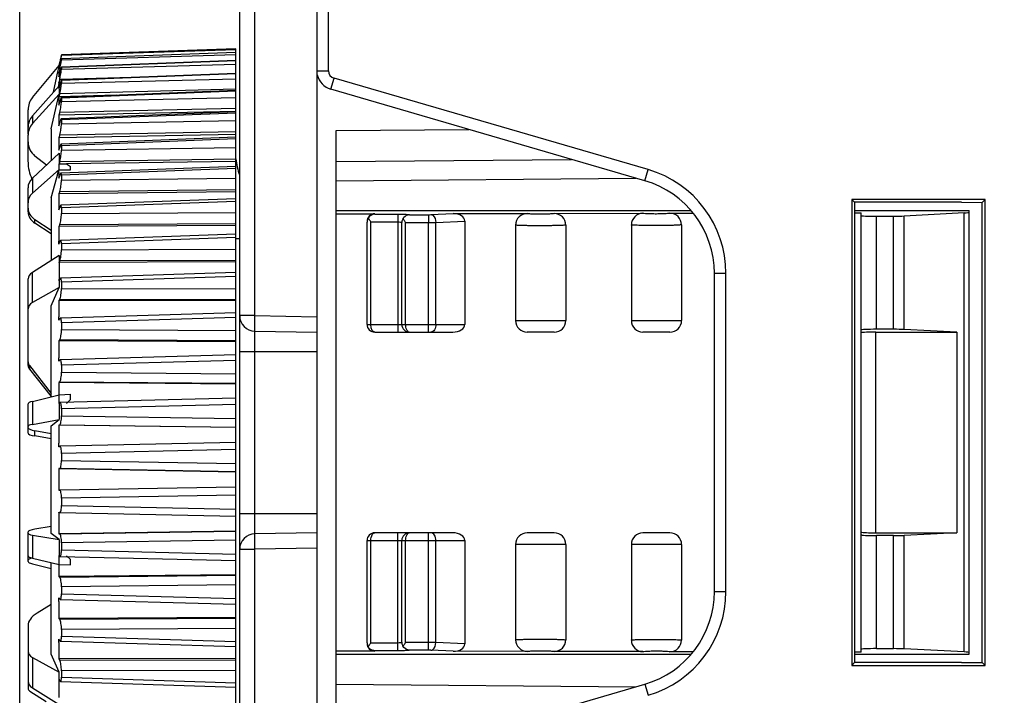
# Model space of a CAD drawing. Header units: millimetres. Extents: x 88 to 1193, y 471 to 1243.
# Tile 42 of 47: x 340 to 366, y 1115 to 1133. Entities that reach past the tile are written whole.
import ezdxf

# ---------------------------------------------------------------- set-up
doc = ezdxf.new("R2010")
doc.units = ezdxf.units.MM
doc.header["$LTSCALE"] = 20
doc.header["$PDMODE"] = 3
doc.header["$PDSIZE"] = 0.3
doc.layers.get('0').update_dxf_attribs({"linetype": 'CONTINUOUS'})
doc.layers.get('Defpoints').update_dxf_attribs({"linetype": 'CONTINUOUS'})
for name, color, linetype in [('02___PRT_ALL_AXES', 7, 'CONTINUOUS'), ('07_ALL_FEATURES', 7, 'CONTINUOUS'), ('7_ALL_FEATURES', 7, 'CONTINUOUS'), ('DIM', 6, 'CONTINUOUS')]:
    doc.layers.add(name, color=color, linetype=linetype)
doc.styles.get("Standard").update_dxf_attribs({"font": 'arial.ttf'})
doc.dimstyles.get("Standard").update_dxf_attribs({"dimtxt": 6, "dimasz": 4, "dimexe": 1, "dimexo": 1, "dimgap": 0.09, "dimtad": 1, "dimdec": 1, "dimzin": 0, "dimdsep": 46, "dimtxsty": 'Standard', "dimblk": '_FILLED', "dimcen": 0.09, "dimclrd": 256, "dimclre": 256, "dimadec": 0, "dimazin": 0, "dimtp": 0.1, "dimtm": 0.1, "dimtfac": 1, "dimtdec": 1, "dimtmove": 0, "dimatfit": 3, "dimldrblk": '_FILLED', "dimfxl": 1, "dimtolj": 1, "dimtzin": 0, "dimlwe": -1, "dimarcsym": 0})

# ---------------------------------------------------------------- blocks, each defined once
blk = doc.blocks.new('_FILLED')
at = {"color": 0, "linetype": 'ByBlock'}
blk.add_solid([(0, 0), (-1, 0.1667), (-1, -0.1667)], dxfattribs=at)
blk = doc.blocks.new('*D7')
at = {"layer": 'Defpoints', "color": 0, "transparency": 16777216}
for p in [(340.207, 1179.247), (507.207, 1158.018), (340.207, 1101.278)]:
    blk.add_point(p, dxfattribs=at)
at = {"layer": 'DIM', "color": 7, "transparency": 16777216}
for p, q in [((340.207, 1102.278), (340.207, 1180.247)), ((507.207, 1159.018), (507.207, 1180.247))]:
    blk.add_line(p, q, dxfattribs=at)
at = {"layer": 'DIM', "color": 7, "lineweight": -2, "transparency": 16777216}
blk.add_line((503.207, 1179.247), (344.207, 1179.247), dxfattribs=at)
at = {"layer": 'DIM', "color": 7, "lineweight": -2, "transparency": 16777216, "xscale": 4, "yscale": 4, "zscale": 4, "rotation": 180}
blk.add_blockref('_FILLED', (340.207, 1179.247), dxfattribs=at)
at = {"layer": 'DIM', "color": 7, "lineweight": -2, "transparency": 16777216, "xscale": 4, "yscale": 4, "zscale": 4}
blk.add_blockref('_FILLED', (507.207, 1179.247), dxfattribs=at)
at = {"layer": 'DIM', "color": 0, "transparency": 16777216, "insert": (423.707, 1183.747), "char_height": 6, "attachment_point": 5}
blk.add_mtext('\\A1;D', dxfattribs=at)

msp = doc.modelspace()

# ---------------------------------------------------------------- linework, layer by layer
at = {"layer": '02___PRT_ALL_AXES', "color": 0, "linetype": 'Continuous'}
for p, q in [((357.357, 1127.5), (357.357, 1125.018)), ((353.057, 1119.218), (353.057, 1116.744)), ((354.357, 1119.218), (354.357, 1116.742))]:
    msp.add_line(p, q, dxfattribs=at)
at = {"layer": '07_ALL_FEATURES', "color": 0, "linetype": 'Continuous'}
for p, q in [((348.207, 1131.494), (348.207, 1154.498)), ((345.807, 1132.064), (341.289, 1131.903)), ((345.807, 1132.064), (341.289, 1131.903)), ((341.289, 1131.895), (345.807, 1132.048)), ((345.807, 1109.573), (345.807, 1132.064)), ((345.807, 1131.97), (341.288, 1131.802)), ((341.289, 1131.8), (341.288, 1131.802)), ((345.807, 1131.969), (341.289, 1131.8)), ((341.289, 1131.773), (345.807, 1131.914)), ((341.289, 1131.903), (341.289, 1131.895)), ((341.289, 1131.8), (341.289, 1131.773)), ((340.539, 1130.803), (341.229, 1131.625)), ((341.194, 1131.463), (341.209, 1131.534)), ((341.209, 1131.534), (341.229, 1131.625)), ((341.225, 1131.53), (341.244, 1131.62)), ((341.23, 1131.607), (341.225, 1131.585)), ((341.236, 1131.585), (341.225, 1131.585)), ((341.228, 1131.623), (341.231, 1131.64)), ((341.244, 1131.674), (341.23, 1131.607)), ((341.231, 1131.64), (341.235, 1131.66)), ((341.244, 1131.534), (341.234, 1131.49)), ((341.235, 1131.66), (341.24, 1131.68)), ((341.24, 1131.68), (341.244, 1131.7)), ((341.251, 1131.733), (341.244, 1131.7)), ((341.244, 1131.674), (341.256, 1131.675)), ((341.244, 1131.534), (341.271, 1131.535)), ((345.807, 1131.757), (341.287, 1131.583)), ((345.807, 1131.751), (341.289, 1131.577)), ((341.289, 1131.53), (345.807, 1131.66)), ((341.289, 1131.577), (341.289, 1131.53)), ((341.083, 1130.942), (341.169, 1131.345)), ((341.169, 1131.345), (341.188, 1131.434)), ((341.188, 1131.434), (341.194, 1131.463)), ((341.224, 1131.427), (341.225, 1131.445)), ((341.234, 1131.49), (341.225, 1131.445)), ((341.25, 1131.446), (341.225, 1131.445)), ((341.225, 1131.333), (341.244, 1131.422)), ((341.244, 1131.276), (341.225, 1131.19)), ((341.244, 1131.276), (341.285, 1131.277)), ((341.285, 1131.277), (344.008, 1131.355)), ((345.807, 1131.426), (341.286, 1131.248)), ((345.807, 1131.414), (341.289, 1131.236)), ((341.289, 1131.171), (345.807, 1131.286)), ((347.907, 1131.494), (348.207, 1131.494)), ((348.267, 1131.014), (348.351, 1131.302)), ((356.49, 1128.931), (348.351, 1131.302)), ((340.539, 1130.326), (341.226, 1131.105)), ((341.224, 1131.173), (341.225, 1131.19)), ((341.224, 1131.124), (341.224, 1131.14)), ((341.224, 1131.102), (341.224, 1131.124)), ((341.265, 1131.191), (341.225, 1131.19)), ((341.226, 1131.027), (341.226, 1131.105)), ((341.226, 1131.105), (341.244, 1131.105)), ((341.226, 1131.027), (341.243, 1131.101)), ((341.243, 1131.101), (341.244, 1131.107)), ((341.244, 1130.903), (345.807, 1131.02)), ((341.289, 1131.236), (341.289, 1131.171)), ((356.406, 1128.643), (348.267, 1131.014)), ((340.539, 1130.122), (341.228, 1130.887)), ((341.193, 1130.736), (341.228, 1130.887)), ((341.244, 1130.903), (341.225, 1130.821)), ((342.712, 1130.858), (341.225, 1130.821)), ((345.807, 1130.98), (341.284, 1130.801)), ((345.807, 1130.961), (341.289, 1130.781)), ((341.289, 1130.698), (345.807, 1130.798)), ((341.289, 1130.781), (341.289, 1130.698)), ((341.023, 1129.987), (341.193, 1130.736)), ((341.225, 1130.597), (341.244, 1130.679)), ((341.244, 1130.42), (345.807, 1130.522)), ((340.423, 1129.847), (340.423, 1130.482)), ((340.539, 1130.326), (340.539, 1130.122)), ((345.807, 1130.441), (341.225, 1130.342)), ((341.244, 1130.42), (341.225, 1130.342)), ((345.807, 1130.426), (341.282, 1130.247)), ((345.807, 1130.396), (341.289, 1130.217)), ((341.023, 1129.987), (341.023, 1129.162)), ((341.225, 1130.065), (341.244, 1130.144)), ((341.289, 1130.217), (341.289, 1130.116)), ((341.289, 1130.116), (345.807, 1130.201)), ((340.423, 1129.128), (340.423, 1129.821)), ((345.807, 1129.842), (341.225, 1129.758)), ((341.244, 1129.832), (341.225, 1129.758)), ((341.244, 1129.832), (345.807, 1129.918)), ((345.807, 1129.769), (341.28, 1129.591)), ((345.807, 1129.727), (341.289, 1129.549)), ((348.407, 1129.942), (351.842, 1129.972)), ((348.407, 1114.295), (348.407, 1129.942)), ((341.225, 1129.433), (341.244, 1129.506)), ((341.289, 1129.549), (341.289, 1129.433)), ((341.289, 1129.433), (345.807, 1129.5)), ((340.539, 1128.707), (341.228, 1129.354)), ((340.898, 1129.045), (340.601, 1129.283)), ((341.244, 1129.144), (345.807, 1129.213)), ((341.244, 1129.144), (341.226, 1129.082)), ((341.226, 1128.935), (341.226, 1129.082)), ((341.226, 1129.082), (341.423, 1129.08)), ((345.807, 1129.015), (341.277, 1128.842)), ((345.807, 1128.96), (341.289, 1128.786)), ((345.807, 1129.144), (341.423, 1129.08)), ((341.423, 1129.08), (341.526, 1129.015)), ((341.526, 1128.925), (341.526, 1129.015)), ((348.407, 1129.142), (354.509, 1129.195)), ((340.539, 1128.32), (341.226, 1128.935)), ((340.539, 1128.707), (340.539, 1128.32)), ((341.023, 1128.203), (341.167, 1128.722)), ((341.167, 1128.722), (341.186, 1128.79)), ((341.186, 1128.79), (341.19, 1128.803)), ((341.19, 1128.803), (341.224, 1128.924)), ((341.224, 1128.924), (341.526, 1128.925)), ((341.224, 1128.851), (341.224, 1128.924)), ((341.225, 1128.706), (341.244, 1128.773)), ((341.226, 1128.935), (341.526, 1128.929)), ((341.289, 1128.786), (341.289, 1128.656)), ((341.289, 1128.656), (345.807, 1128.705)), ((348.407, 1128.642), (356.176, 1128.71)), ((356.406, 1128.643), (356.49, 1128.931)), ((340.423, 1127.836), (340.423, 1128.457)), ((341.023, 1128.203), (341.023, 1126.572)), ((341.244, 1128.366), (341.225, 1128.306)), ((345.807, 1128.355), (341.225, 1128.306)), ((341.244, 1128.366), (345.807, 1128.417)), ((341.225, 1127.892), (341.244, 1127.953)), ((345.807, 1128.174), (341.273, 1128.007)), ((345.807, 1128.104), (341.289, 1127.936)), ((341.289, 1127.936), (341.289, 1127.792)), ((361.769, 1128.156), (361.769, 1116.081)), ((361.769, 1128.156), (361.841, 1128.084)), ((365.225, 1128.156), (361.769, 1128.156)), ((361.841, 1128.084), (361.841, 1116.153)), ((364.614, 1128.083), (361.841, 1128.084)), ((364.614, 1128.083), (365.15, 1128.081)), ((365.15, 1128.081), (365.225, 1128.156)), ((365.15, 1116.156), (365.15, 1128.081)), ((365.225, 1116.081), (365.225, 1128.156)), ((341.289, 1127.792), (345.807, 1127.823)), ((348.407, 1127.868), (357.595, 1127.868)), ((348.407, 1127.784), (349.406, 1127.786)), ((349.406, 1127.786), (349.406, 1127.775)), ((349.406, 1127.775), (350.006, 1127.776)), ((350.006, 1127.776), (350.007, 1127.577)), ((350.306, 1127.761), (350.797, 1127.762)), ((350.797, 1127.762), (350.797, 1127.562)), ((350.861, 1127.763), (351.442, 1127.79)), ((351.442, 1127.79), (353.356, 1127.794)), ((361.841, 1127.868), (364.807, 1127.868)), ((362.007, 1124.771), (362.007, 1127.741)), ((362.407, 1124.792), (362.407, 1127.721)), ((362.847, 1124.792), (362.847, 1127.722)), ((363.122, 1124.786), (363.122, 1127.728)), ((340.601, 1127.54), (340.601, 1127.633)), ((341.023, 1127.351), (340.601, 1127.633)), ((341.023, 1127.262), (340.601, 1127.54)), ((341.244, 1127.505), (341.225, 1127.452)), ((345.807, 1127.483), (341.225, 1127.452)), ((341.244, 1127.505), (345.807, 1127.538)), ((349.207, 1124.918), (349.207, 1127.57)), ((349.307, 1127.575), (350.007, 1127.577)), ((349.307, 1124.918), (349.307, 1127.575)), ((350.007, 1127.577), (350.007, 1124.718)), ((350.107, 1124.918), (350.107, 1127.556)), ((350.207, 1127.561), (350.797, 1127.562)), ((350.207, 1124.918), (350.207, 1127.561)), ((350.797, 1124.718), (350.797, 1127.562)), ((350.99, 1127.564), (351.741, 1127.598)), ((350.99, 1124.918), (350.99, 1127.564)), ((351.741, 1127.598), (351.741, 1124.918)), ((345.807, 1127.255), (341.27, 1127.095)), ((345.807, 1127.168), (341.289, 1127.008)), ((341.225, 1127.001), (341.224, 1127.077)), ((341.225, 1127.001), (341.244, 1127.055)), ((341.289, 1127.008), (341.289, 1126.852)), ((345.807, 1127.145), (345.907, 1127.144)), ((341.229, 1126.703), (340.539, 1126.266)), ((341.289, 1126.852), (345.807, 1126.865)), ((345.807, 1126.538), (341.225, 1126.526)), ((341.244, 1126.571), (341.227, 1126.531)), ((341.227, 1126.526), (341.227, 1126.531)), ((341.244, 1126.571), (345.807, 1126.585)), ((340.539, 1125.483), (340.539, 1126.266)), ((345.807, 1126.267), (341.266, 1126.117)), ((345.807, 1126.162), (341.289, 1126.012)), ((358.207, 1117.994), (358.207, 1126.243)), ((358.207, 1126.243), (358.507, 1126.243)), ((358.507, 1117.994), (358.507, 1126.243)), ((340.423, 1123.851), (340.423, 1126.1)), ((341.227, 1126.049), (341.227, 1126.089)), ((341.227, 1126.049), (341.244, 1126.089)), ((341.289, 1126.012), (341.289, 1125.846)), ((341.229, 1125.879), (340.539, 1125.483)), ((341.023, 1125.396), (341.229, 1125.879)), ((341.289, 1125.846), (345.807, 1125.84)), ((341.023, 1123.046), (341.023, 1125.396)), ((341.244, 1125.574), (341.225, 1125.537)), ((345.807, 1125.53), (341.225, 1125.537)), ((341.244, 1125.574), (345.807, 1125.568)), ((345.807, 1125.222), (341.262, 1125.083)), ((341.225, 1125.027), (341.224, 1125.112)), ((341.225, 1125.027), (341.244, 1125.065)), ((345.807, 1125.098), (341.289, 1124.959)), ((341.289, 1124.959), (341.289, 1124.785)), ((349.207, 1124.918), (351.741, 1124.918)), ((341.289, 1124.785), (345.807, 1124.76)), ((347.907, 1124.718), (347.907, 1119.518)), ((349.407, 1124.718), (351.43, 1124.718)), ((362.847, 1124.792), (362.407, 1124.792)), ((364.489, 1124.718), (363.122, 1124.786)), ((364.489, 1124.718), (364.489, 1119.518)), ((341.244, 1124.524), (341.225, 1124.496)), ((345.807, 1124.471), (341.225, 1124.496)), ((341.244, 1124.524), (345.807, 1124.5)), ((345.807, 1124.131), (341.258, 1124.004)), ((341.224, 1124.004), (341.224, 1124.053)), ((341.225, 1123.994), (341.224, 1124.004)), ((341.225, 1123.965), (341.244, 1123.994)), ((341.225, 1123.965), (341.225, 1123.994)), ((345.807, 1123.987), (341.289, 1123.86)), ((341.289, 1123.86), (341.289, 1123.681)), ((340.459, 1123.85), (340.459, 1123.758)), ((340.459, 1123.85), (341.023, 1123.126)), ((340.459, 1123.758), (341.023, 1123.052)), ((341.289, 1123.681), (345.807, 1123.637)), ((341.244, 1123.434), (341.225, 1123.415)), ((345.807, 1123.372), (341.225, 1123.415)), ((341.244, 1123.434), (345.807, 1123.392)), ((340.539, 1122.925), (341.226, 1123.097)), ((341.226, 1123.097), (341.526, 1123.107)), ((341.226, 1122.87), (341.226, 1123.097)), ((341.526, 1122.974), (341.526, 1123.107)), ((340.423, 1122.097), (340.423, 1122.863)), ((340.539, 1122.925), (340.539, 1122.327)), ((341.226, 1122.87), (341.244, 1122.888)), ((345.807, 1123.006), (341.253, 1122.893)), ((345.807, 1122.842), (341.289, 1122.729)), ((341.423, 1122.873), (341.526, 1122.974)), ((341.289, 1122.729), (341.289, 1122.545)), ((340.539, 1122.327), (341.228, 1122.452)), ((341.023, 1122.286), (341.228, 1122.452)), ((341.289, 1122.545), (345.807, 1122.483)), ((340.601, 1122.027), (340.601, 1122.164)), ((341.023, 1122.086), (340.601, 1122.164)), ((341.023, 1119.499), (341.023, 1122.286)), ((341.244, 1122.316), (341.225, 1122.306)), ((345.807, 1122.244), (341.225, 1122.306)), ((341.244, 1122.316), (345.807, 1122.255)), ((341.023, 1121.954), (340.601, 1122.027)), ((341.225, 1121.761), (341.224, 1121.842)), ((345.807, 1121.859), (341.249, 1121.761)), ((341.225, 1121.75), (341.225, 1121.761)), ((341.225, 1121.75), (341.244, 1121.76)), ((341.249, 1121.761), (341.244, 1121.76)), ((345.807, 1121.674), (341.289, 1121.576)), ((341.289, 1121.576), (341.289, 1121.39)), ((341.289, 1121.39), (345.807, 1121.311)), ((341.244, 1121.181), (341.225, 1121.18)), ((345.807, 1121.102), (341.225, 1121.18)), ((341.244, 1121.181), (345.807, 1121.102)), ((341.225, 1120.62), (341.244, 1120.621)), ((345.807, 1120.702), (341.244, 1120.621)), ((345.807, 1120.497), (341.289, 1120.415)), ((341.289, 1120.415), (341.289, 1120.229)), ((341.23, 1120.048), (341.225, 1120.051)), ((341.225, 1120.041), (341.225, 1120.051)), ((341.244, 1120.042), (341.23, 1120.048)), ((341.244, 1120.042), (341.248, 1120.041)), ((341.248, 1120.041), (345.807, 1119.946)), ((341.289, 1120.229), (345.807, 1120.133)), ((340.423, 1118.774), (340.423, 1119.54)), ((341.023, 1119.683), (340.601, 1119.61)), ((345.807, 1119.557), (341.225, 1119.493)), ((345.807, 1119.549), (341.244, 1119.485)), ((351.43, 1119.518), (349.407, 1119.518)), ((350.007, 1116.66), (350.007, 1119.518)), ((350.797, 1116.674), (350.797, 1119.518)), ((364.489, 1119.518), (363.122, 1119.451)), ((340.539, 1119.46), (340.539, 1118.86)), ((340.539, 1119.46), (341.228, 1119.347)), ((341.228, 1119.347), (341.023, 1119.499)), ((341.225, 1119.493), (341.244, 1119.485)), ((345.807, 1119.323), (341.289, 1119.259)), ((341.289, 1119.259), (341.289, 1119.074)), ((349.207, 1116.667), (349.207, 1119.318)), ((349.207, 1119.318), (351.741, 1119.318)), ((349.307, 1116.661), (349.307, 1119.318)), ((350.107, 1116.681), (350.107, 1119.318)), ((350.207, 1116.676), (350.207, 1119.318)), ((350.99, 1116.673), (350.99, 1119.318)), ((351.741, 1119.318), (351.741, 1116.639)), ((362.007, 1116.496), (362.007, 1119.466)), ((362.407, 1116.516), (362.407, 1119.445)), ((362.847, 1119.445), (362.407, 1119.445)), ((362.847, 1116.515), (362.847, 1119.445)), ((363.122, 1116.509), (363.122, 1119.451)), ((341.289, 1119.074), (345.807, 1118.963)), ((340.539, 1118.86), (341.226, 1118.7)), ((341.023, 1116.374), (341.023, 1118.748)), ((341.226, 1118.7), (341.226, 1118.928)), ((341.231, 1118.924), (341.226, 1118.928)), ((341.244, 1118.911), (341.231, 1118.924)), ((341.253, 1118.907), (345.807, 1118.796)), ((341.423, 1118.925), (341.526, 1118.823)), ((341.526, 1118.69), (341.526, 1118.823)), ((340.539, 1118.711), (341.023, 1118.591)), ((341.226, 1118.7), (341.526, 1118.69)), ((345.807, 1118.427), (341.225, 1118.381)), ((341.225, 1118.381), (341.244, 1118.363)), ((345.807, 1118.409), (341.244, 1118.363)), ((345.807, 1118.166), (341.289, 1118.119)), ((341.289, 1118.119), (341.289, 1117.939)), ((358.207, 1117.994), (358.507, 1117.994)), ((341.224, 1117.74), (341.225, 1117.792)), ((341.23, 1117.822), (341.225, 1117.829)), ((341.225, 1117.802), (341.225, 1117.829)), ((341.225, 1117.792), (341.225, 1117.802)), ((341.244, 1117.802), (341.23, 1117.822)), ((341.257, 1117.792), (345.807, 1117.667)), ((341.289, 1117.939), (345.807, 1117.814)), ((341.023, 1117.662), (340.656, 1117.436)), ((345.807, 1117.323), (341.225, 1117.295)), ((341.225, 1117.295), (341.244, 1117.268)), ((345.807, 1117.295), (341.244, 1117.268)), ((340.423, 1117.111), (340.423, 1115.482)), ((345.807, 1117.037), (341.289, 1117.009)), ((341.289, 1117.009), (341.289, 1116.835)), ((341.224, 1116.676), (341.225, 1116.761)), ((341.239, 1116.734), (341.225, 1116.761)), ((341.244, 1116.725), (341.239, 1116.734)), ((341.261, 1116.708), (345.807, 1116.57)), ((341.289, 1116.835), (345.807, 1116.697)), ((349.406, 1116.451), (348.407, 1116.452)), ((350.007, 1116.66), (349.307, 1116.661)), ((349.406, 1116.462), (349.406, 1116.451)), ((350.006, 1116.46), (349.406, 1116.462)), ((350.006, 1116.46), (350.007, 1116.66)), ((350.195, 1116.659), (350.207, 1116.676)), ((350.797, 1116.674), (350.207, 1116.676)), ((350.797, 1116.475), (350.306, 1116.476)), ((350.797, 1116.475), (350.797, 1116.674)), ((351.442, 1116.447), (350.861, 1116.473)), ((351.741, 1116.639), (350.99, 1116.673)), ((340.539, 1116.288), (340.539, 1115.498)), ((340.539, 1116.288), (341.229, 1115.904)), ((341.229, 1115.904), (341.023, 1116.374)), ((345.807, 1116.257), (341.225, 1116.248)), ((341.225, 1116.248), (341.244, 1116.212)), ((345.807, 1116.22), (341.244, 1116.212)), ((348.407, 1116.368), (357.595, 1116.368)), ((353.356, 1116.443), (351.442, 1116.447)), ((361.841, 1116.368), (364.807, 1116.368)), ((345.807, 1115.951), (341.289, 1115.941)), ((341.289, 1115.941), (341.289, 1115.775)), ((361.841, 1116.153), (361.769, 1116.081)), ((361.769, 1116.081), (365.225, 1116.081)), ((364.614, 1116.154), (361.841, 1116.153)), ((364.614, 1116.154), (365.15, 1116.156)), ((365.15, 1116.156), (365.225, 1116.081)), ((341.226, 1115.693), (341.226, 1115.733)), ((341.226, 1115.251), (341.226, 1115.693)), ((341.244, 1115.693), (341.227, 1115.733)), ((341.289, 1115.775), (345.807, 1115.625)), ((340.539, 1115.498), (341.229, 1115.072)), ((341.265, 1115.667), (345.807, 1115.518)), ((348.267, 1113.223), (356.406, 1115.594)), ((348.407, 1115.595), (356.176, 1115.527)), ((356.406, 1115.594), (356.49, 1115.306)), ((340.469, 1115.415), (340.894, 1115.146))]:
    msp.add_line(p, q, dxfattribs=at)
for centre, radius, start, end in [((344.989, 1131.045), 3.798, 167.2488, 167.5015), ((341.695, 1131.558), 0.471, 176.6976, 183.3024), ((327.492, 1134.635), 14.067, 347.8498, 348.1194), ((335.668, 1132.753), 5.707, 347.6609, 348.326), ((336.238, 1132.637), 5.126, 348.308, 349.0212), ((343.233, 1131.389), 2.009, 178.933, 181.6007), ((345.246, 1130.547), 4.096, 167.4073, 167.6777), ((337.948, 1132.017), 3.378, 347.3292, 347.8862), ((348.407, 1131.494), 0.5, 192.2936, 253.7612), ((348.407, 1131.494), 0.2, 180, 253.7612), ((345.783, 1131.105), 4.559, 179.1451, 179.5606), ((345.307, 1130.996), 4.081, 179.556, 181.5338), ((343.402, 1130.625), 2.211, 165.8671, 167.413), ((349.224, 1130.709), 8, 179.1977, 179.7323), ((349.211, 1130.709), 7.987, 179.7324, 180.8028), ((353.402, 1130.203), 12.178, 179.3498, 179.9999), ((353.39, 1130.204), 12.166, 180, 180.6505), ((358.14, 1129.596), 16.916, 179.4484, 180.1838), ((358.131, 1129.596), 16.907, 180.184, 180.5518), ((356.667, 1129.142), 15.441, 179.2131, 180.2225), ((363.225, 1128.892), 22.001, 180.1053, 180.4837), ((355.707, 1126.243), 2.8, 0, 73.7612), ((355.707, 1126.243), 2.5, 0, 73.7612), ((368.459, 1128.099), 27.235, 179.5652, 180.1449), ((368.451, 1128.099), 27.227, 180.145, 180.4348), ((373.584, 1127.227), 32.36, 179.6012, 180.2659), ((349.98, 1128.137), 0.873, 211.8984, 213.1486), ((350.323, 1128.36), 1.283, 213.1425, 214.0211), ((350.294, 1127.556), 0.187, 167.4459, 179.9693), ((350.88, 1128.122), 0.873, 211.8984, 213.1486), ((351.223, 1128.346), 1.283, 213.1425, 214.0211), ((369.817, 1126.285), 28.591, 179.1618, 179.5068), ((369.171, 1126.29), 27.945, 179.5165, 180.4125), ((368.631, 1126.287), 27.405, 180.4978, 180.8526), ((382.662, 1125.282), 41.438, 179.6475, 180.235), ((349.407, 1124.918), 0.2, 180, 270), ((350.307, 1124.918), 0.2, 180, 270.0088), ((350.307, 1124.769), 0.0508, 259.0658, 269.9557), ((386.217, 1124.231), 44.993, 179.6618, 180.2255), ((388.9, 1123.142), 47.676, 179.6714, 180.057), ((377.473, 1122.777), 36.247, 179.8535, 180.5139), ((390.587, 1122.028), 49.363, 179.6771, 180.2153), ((391.216, 1120.9), 49.992, 179.6791, 180.3209), ((390.748, 1119.772), 49.524, 179.6892, 180.3224), ((349.407, 1119.318), 0.2, 90, 180), ((350.307, 1119.318), 0.2, 89.9912, 180), ((350.307, 1119.468), 0.0508, 90.0443, 100.9343), ((377.674, 1119.021), 36.448, 179.4875, 180.1461), ((341.253, 1118.916), 0.0094, 258.433, 268.4938), ((389.209, 1118.655), 47.985, 179.9432, 180.3275), ((355.707, 1117.994), 2.5, 286.2388, 0), ((355.707, 1117.994), 2.8, 286.2388, 0), ((386.663, 1117.562), 45.439, 179.7756, 180.3366), ((383.226, 1116.505), 42.002, 179.7666, 180.3501), ((355.773, 1112.075), 7.928, 144.6498, 144.9492), ((350.294, 1116.681), 0.187, 180.0307, 192.5541), ((354.486, 1113.627), 5.254, 144.7616, 144.987), ((350.805, 1103.891), 12.784, 89.1688, 90.0332), ((331.836, 1115.993), 9.394, 358.4164, 359.4569)]:
    msp.add_arc(centre, radius, start, end, dxfattribs=at)
for centre, major_axis, ratio, start_param, end_param in [((340.923, 1130.482), (0.372, 0.334), 0.999733, 1.712279, 2.410411), ((340.923, 1130.027), (0.498, 0.051), 0.941126, 2.346553, 3.044685), ((340.923, 1129.815), (0.498, -0.051), 0.941126, 2.540369, 3.2385), ((340.923, 1129.641), (0.498, -0.051), 0.941126, -3.044685, -2.17202), ((347.307, 1129.326), (1.255, -0.822), 0.999928, -2.486513, -2.197297), ((341.423, 1129.128), (0.744, 0.668), 0.999733, 2.410411, 2.863379), ((340.923, 1128.468), (0.5, 0.027), 0.769966, 2.401348, 3.099479), ((340.923, 1128.063), (0.5, -0.027), 0.769966, 2.485574, 3.183706), ((340.923, 1127.921), (0.5, -0.027), 0.769966, -3.099479, -2.226815), ((340.923, 1127.825), (0.5, -0.027), 0.760216, -3.100753, -2.228088), ((349.407, 1127.586), (0, 0.2), 0.998631, 0.001826, 1.570796), ((351.43, 1127.59), (0.311, 0.014), 0.642393, -0.029399, 1.502495), ((340.923, 1126.115), (0.5, 0.02), 0.505945, 2.422981, 3.121112), ((340.923, 1125.309), (0.5, -0.02), 0.505945, 2.463941, 3.162073), ((351.43, 1124.918), (0.311, 0), 0.642788, -1.570796, 0), ((362.407, 1124.771), (0.4, 0), 0.052408, 1.570796, 3.141593), ((362.847, 1124.771), (0.4, 0), 0.052408, 0.813962, 1.570796), ((340.923, 1123.931), (0.5, -0.02), 0.505945, -3.121112, -2.73714), ((340.923, 1123.836), (0.5, -0.02), 0.492809, -3.121818, -2.737845), ((340.923, 1122.88), (0.5, 0.018), 0.180901, 2.437038, 3.13517), ((340.923, 1122.256), (0.5, -0.018), 0.180901, 2.449884, 3.148016), ((340.923, 1122.222), (0.5, -0.018), 0.180901, -3.13517, -2.262505), ((340.923, 1122.08), (0.5, -0.018), 0.165963, -3.135716, -2.263051), ((340.923, 1119.557), (0.5, 0.018), 0.165963, 2.263051, 3.135716), ((351.43, 1119.318), (0.311, 0), 0.642788, 0, 1.570796), ((340.923, 1119.526), (0.5, 0.018), 0.165963, 3.135716, 3.833847), ((362.407, 1119.466), (0.4, 0), 0.052408, 3.141593, 4.712389), ((362.847, 1119.466), (0.4, 0), 0.052408, -1.570796, -0.813962), ((340.923, 1118.9), (0.5, -0.018), 0.165963, -3.135716, -2.437584), ((340.923, 1118.79), (0.5, -0.018), 0.180901, 8.743555, 9.431201), ((340.923, 1118.757), (0.5, -0.018), 0.180901, -3.13517, -2.437038), ((341.423, 1117.142), (1, 0.04), 0.492809, 2.423686, 3.121818), ((349.407, 1116.651), (0, 0.2), 0.998631, 1.570796, 3.139766), ((351.43, 1116.647), (0.311, -0.014), 0.642393, -1.502495, 0.029399), ((340.923, 1116.458), (0.5, 0.02), 0.492809, 3.121818, 3.819949), ((340.923, 1115.645), (0.5, -0.02), 0.492809, -3.121818, -2.423686), ((340.623, 1115.476), (0.2, -0.008), 0.505945, -3.121112, -2.422981)]:
    msp.add_ellipse(centre, major_axis=major_axis, ratio=ratio, start_param=start_param, end_param=end_param, dxfattribs=at)
for points, knots in [([(341.276, 1131.759), (341.273, 1131.75), (341.262, 1131.704), (341.252, 1131.657), (341.244, 1131.62)], [0, 0, 0, 0, 0.204964, 1, 1, 1, 1]), ([(341.28, 1131.867), (341.278, 1131.859), (341.268, 1131.814), (341.259, 1131.769), (341.251, 1131.733)], [0, 0, 0, 0, 0.198878, 1, 1, 1, 1]), ([(341.258, 1131.739), (341.261, 1131.754), (341.271, 1131.802), (341.281, 1131.849), (341.287, 1131.881)], [0, 0, 0, 0, 0.319548, 1, 1, 1, 1]), ([(341.27, 1131.661), (341.275, 1131.686), (341.281, 1131.723), (341.289, 1131.76), (341.289, 1131.773)], [0, 0, 0, 0, 0.664559, 1, 1, 1, 1]), ([(341.288, 1131.802), (341.287, 1131.802), (341.286, 1131.797), (341.283, 1131.79), (341.28, 1131.776), (341.277, 1131.766), (341.276, 1131.759)], [0, 0, 0, 0, 0.072081, 0.267128, 0.579618, 1, 1, 1, 1]), ([(341.287, 1131.881), (341.287, 1131.883), (341.288, 1131.888), (341.289, 1131.892), (341.289, 1131.895)], [0, 0, 0, 0, 0.389007, 1, 1, 1, 1]), ([(341.264, 1131.509), (341.263, 1131.504), (341.257, 1131.481), (341.252, 1131.458), (341.248, 1131.44)], [0, 0, 0, 0, 0.230286, 1, 1, 1, 1]), ([(341.251, 1131.308), (341.261, 1131.354), (341.274, 1131.428), (341.289, 1131.502), (341.289, 1131.53)], [0, 0, 0, 0, 0.623025, 1, 1, 1, 1]), ([(341.276, 1131.552), (341.275, 1131.549), (341.271, 1131.535), (341.267, 1131.521), (341.264, 1131.509)], [0, 0, 0, 0, 0.216422, 1, 1, 1, 1]), ([(341.287, 1131.583), (341.284, 1131.583), (341.282, 1131.568), (341.278, 1131.56), (341.276, 1131.552)], [0, 0, 0, 0, 0.275558, 1, 1, 1, 1]), ([(341.289, 1131.577), (341.289, 1131.579), (341.289, 1131.58), (341.288, 1131.583), (341.287, 1131.583)], [0, 0, 0, 0, 0.718139, 1, 1, 1, 1]), ([(341.244, 1130.903), (341.256, 1130.955), (341.273, 1131.044), (341.289, 1131.133), (341.289, 1131.171)], [0, 0, 0, 0, 0.587306, 1, 1, 1, 1]), ([(341.27, 1131.211), (341.269, 1131.208), (341.265, 1131.192), (341.261, 1131.177), (341.258, 1131.165)], [0, 0, 0, 0, 0.220134, 1, 1, 1, 1]), ([(341.286, 1131.248), (341.282, 1131.248), (341.278, 1131.23), (341.273, 1131.22), (341.27, 1131.211)], [0, 0, 0, 0, 0.284579, 1, 1, 1, 1]), ([(341.289, 1131.236), (341.289, 1131.238), (341.288, 1131.241), (341.289, 1131.248), (341.286, 1131.248)], [0, 0, 0, 0, 0.422106, 1, 1, 1, 1]), ([(341.264, 1130.757), (341.263, 1130.751), (341.255, 1130.726), (341.249, 1130.7), (341.244, 1130.679)], [0, 0, 0, 0, 0.21576, 1, 1, 1, 1]), ([(341.284, 1130.801), (341.28, 1130.801), (341.273, 1130.78), (341.268, 1130.768), (341.264, 1130.757)], [0, 0, 0, 0, 0.292365, 1, 1, 1, 1]), ([(341.289, 1130.781), (341.289, 1130.786), (341.289, 1130.792), (341.286, 1130.801), (341.284, 1130.801)], [0, 0, 0, 0, 0.717585, 1, 1, 1, 1]), ([(341.244, 1130.42), (341.257, 1130.471), (341.274, 1130.563), (341.289, 1130.657), (341.289, 1130.698)], [0, 0, 0, 0, 0.562482, 1, 1, 1, 1]), ([(341.282, 1130.247), (341.279, 1130.247), (341.272, 1130.235), (341.264, 1130.216), (341.254, 1130.183), (341.247, 1130.158), (341.244, 1130.144)], [0, 0, 0, 0, 0.093032, 0.298416, 0.607742, 1, 1, 1, 1]), ([(341.289, 1130.217), (341.289, 1130.224), (341.289, 1130.232), (341.285, 1130.247), (341.282, 1130.247)], [0, 0, 0, 0, 0.717038, 1, 1, 1, 1]), ([(341.244, 1129.832), (341.257, 1129.882), (341.275, 1129.976), (341.289, 1130.072), (341.289, 1130.116)], [0, 0, 0, 0, 0.539171, 1, 1, 1, 1]), ([(341.28, 1129.591), (341.277, 1129.591), (341.27, 1129.582), (341.258, 1129.555), (341.25, 1129.527), (341.244, 1129.506)], [0, 0, 0, 0, 0.1002, 0.304145, 1, 1, 1, 1]), ([(341.289, 1129.549), (341.289, 1129.56), (341.289, 1129.571), (341.284, 1129.592), (341.28, 1129.591)], [0, 0, 0, 0, 0.715995, 1, 1, 1, 1]), ([(341.244, 1129.144), (341.258, 1129.193), (341.276, 1129.289), (341.289, 1129.386), (341.289, 1129.433)], [0, 0, 0, 0, 0.516806, 1, 1, 1, 1]), ([(341.277, 1128.842), (341.269, 1128.842), (341.257, 1128.811), (341.249, 1128.791), (341.244, 1128.773)], [0, 0, 0, 0, 0.307721, 1, 1, 1, 1]), ([(341.289, 1128.786), (341.289, 1128.8), (341.289, 1128.815), (341.282, 1128.842), (341.277, 1128.842)], [0, 0, 0, 0, 0.714502, 1, 1, 1, 1]), ([(341.244, 1128.366), (341.259, 1128.412), (341.277, 1128.509), (341.289, 1128.606), (341.289, 1128.656)], [0, 0, 0, 0, 0.494903, 1, 1, 1, 1]), ([(341.273, 1128.007), (341.267, 1128.007), (341.255, 1127.984), (341.248, 1127.967), (341.244, 1127.953)], [0, 0, 0, 0, 0.318505, 1, 1, 1, 1]), ([(341.289, 1127.936), (341.289, 1127.954), (341.289, 1127.973), (341.281, 1128.007), (341.273, 1128.007)], [0, 0, 0, 0, 0.712523, 1, 1, 1, 1]), ([(341.244, 1127.505), (341.26, 1127.548), (341.278, 1127.644), (341.289, 1127.741), (341.289, 1127.792)], [0, 0, 0, 0, 0.47302, 1, 1, 1, 1]), ([(349.406, 1127.775), (349.391, 1127.774), (349.325, 1127.763), (349.266, 1127.718), (349.238, 1127.675)], [0, 0, 0, 0, 0.233576, 1, 1, 1, 1]), ([(350.006, 1127.776), (350.044, 1127.776), (350.116, 1127.776), (350.206, 1127.773), (350.27, 1127.77), (350.295, 1127.765), (350.306, 1127.763), (350.306, 1127.761)], [0, 0, 0, 0, 0.381245, 0.704481, 0.92091, 0.978359, 1, 1, 1, 1]), ([(350.306, 1127.761), (350.291, 1127.76), (350.225, 1127.749), (350.166, 1127.704), (350.138, 1127.661)], [0, 0, 0, 0, 0.233556, 1, 1, 1, 1]), ([(350.861, 1127.763), (350.878, 1127.762), (350.96, 1127.729), (350.988, 1127.63), (350.99, 1127.564)], [0, 0, 0, 0, 0.203954, 1, 1, 1, 1]), ([(350.007, 1127.577), (350.03, 1127.577), (350.063, 1127.575), (350.093, 1127.57), (350.107, 1127.565), (350.107, 1127.561)], [0, 0, 0, 0, 0.690905, 0.906464, 1, 1, 1, 1]), ([(350.797, 1127.562), (350.815, 1127.562), (350.879, 1127.563), (350.943, 1127.563), (350.99, 1127.564)], [0, 0, 0, 0, 0.270113, 1, 1, 1, 1]), ([(341.27, 1127.095), (341.264, 1127.095), (341.253, 1127.079), (341.248, 1127.065), (341.244, 1127.055)], [0, 0, 0, 0, 0.333531, 1, 1, 1, 1]), ([(341.289, 1127.008), (341.289, 1127.029), (341.289, 1127.053), (341.279, 1127.096), (341.27, 1127.095)], [0, 0, 0, 0, 0.710179, 1, 1, 1, 1]), ([(341.244, 1126.571), (341.261, 1126.61), (341.279, 1126.705), (341.289, 1126.8), (341.289, 1126.852)], [0, 0, 0, 0, 0.450723, 1, 1, 1, 1]), ([(341.266, 1126.117), (341.264, 1126.117), (341.253, 1126.111), (341.248, 1126.098), (341.244, 1126.089)], [0, 0, 0, 0, 0.151069, 1, 1, 1, 1]), ([(341.289, 1126.012), (341.289, 1126.038), (341.288, 1126.066), (341.277, 1126.117), (341.266, 1126.117)], [0, 0, 0, 0, 0.707543, 1, 1, 1, 1]), ([(341.244, 1125.574), (341.252, 1125.588), (341.264, 1125.626), (341.282, 1125.717), (341.289, 1125.793), (341.289, 1125.846)], [0, 0, 0, 0, 0.177271, 0.428133, 1, 1, 1, 1]), ([(341.262, 1125.083), (341.26, 1125.083), (341.252, 1125.08), (341.247, 1125.071), (341.244, 1125.065)], [0, 0, 0, 0, 0.171075, 1, 1, 1, 1]), ([(341.289, 1124.959), (341.289, 1124.989), (341.286, 1125.029), (341.277, 1125.071), (341.267, 1125.083), (341.262, 1125.083)], [0, 0, 0, 0, 0.696211, 0.896761, 1, 1, 1, 1]), ([(349.407, 1124.718), (349.394, 1124.718), (349.353, 1124.737), (349.316, 1124.813), (349.307, 1124.879), (349.307, 1124.918)], [0, 0, 0, 0, 0.162867, 0.512595, 1, 1, 1, 1]), ([(350.297, 1124.719), (350.268, 1124.725), (350.215, 1124.797), (350.207, 1124.871), (350.207, 1124.918)], [0, 0, 0, 0, 0.382873, 1, 1, 1, 1]), ([(350.99, 1124.918), (350.99, 1124.87), (350.976, 1124.782), (350.898, 1124.718), (350.862, 1124.718)], [0, 0, 0, 0, 0.575061, 1, 1, 1, 1]), ([(341.244, 1124.524), (341.252, 1124.536), (341.264, 1124.571), (341.283, 1124.657), (341.289, 1124.732), (341.289, 1124.785)], [0, 0, 0, 0, 0.160121, 0.403963, 1, 1, 1, 1]), ([(341.258, 1124.004), (341.254, 1124.004), (341.248, 1124), (341.245, 1123.995), (341.244, 1123.994)], [0, 0, 0, 0, 0.676191, 1, 1, 1, 1]), ([(341.289, 1123.86), (341.289, 1123.895), (341.285, 1123.942), (341.275, 1123.99), (341.263, 1124.005), (341.258, 1124.004)], [0, 0, 0, 0, 0.693078, 0.896675, 1, 1, 1, 1]), ([(341.244, 1123.434), (341.253, 1123.443), (341.264, 1123.474), (341.284, 1123.555), (341.289, 1123.628), (341.289, 1123.681)], [0, 0, 0, 0, 0.142152, 0.378182, 1, 1, 1, 1]), ([(341.289, 1122.729), (341.289, 1122.768), (341.285, 1122.822), (341.273, 1122.876), (341.259, 1122.893), (341.253, 1122.893)], [0, 0, 0, 0, 0.689496, 0.896474, 1, 1, 1, 1]), ([(341.244, 1122.316), (341.253, 1122.32), (341.265, 1122.348), (341.278, 1122.397), (341.287, 1122.467), (341.289, 1122.518), (341.289, 1122.545)], [0, 0, 0, 0, 0.123461, 0.350314, 0.657743, 1, 1, 1, 1]), ([(341.289, 1121.576), (341.289, 1121.62), (341.284, 1121.681), (341.27, 1121.741), (341.256, 1121.761), (341.249, 1121.761)], [0, 0, 0, 0, 0.685437, 0.896156, 1, 1, 1, 1]), ([(341.244, 1121.181), (341.252, 1121.181), (341.267, 1121.205), (341.277, 1121.248), (341.287, 1121.314), (341.289, 1121.363), (341.289, 1121.39)], [0, 0, 0, 0, 0.105363, 0.321229, 0.634433, 1, 1, 1, 1]), ([(341.289, 1120.415), (341.289, 1120.464), (341.283, 1120.532), (341.268, 1120.598), (341.251, 1120.622), (341.244, 1120.621)], [0, 0, 0, 0, 0.682693, 0.896952, 1, 1, 1, 1]), ([(341.248, 1120.041), (341.25, 1120.041), (341.263, 1120.045), (341.267, 1120.06), (341.27, 1120.07)], [0, 0, 0, 0, 0.161264, 1, 1, 1, 1]), ([(341.27, 1120.07), (341.274, 1120.079), (341.286, 1120.132), (341.289, 1120.186), (341.289, 1120.229)], [0, 0, 0, 0, 0.189931, 1, 1, 1, 1]), ([(349.307, 1119.318), (349.307, 1119.345), (349.312, 1119.417), (349.356, 1119.518), (349.407, 1119.518)], [0, 0, 0, 0, 0.348993, 1, 1, 1, 1]), ([(350.207, 1119.318), (350.207, 1119.365), (350.215, 1119.44), (350.268, 1119.512), (350.297, 1119.517)], [0, 0, 0, 0, 0.617129, 1, 1, 1, 1]), ([(350.99, 1119.318), (350.99, 1119.367), (350.976, 1119.454), (350.898, 1119.518), (350.862, 1119.518)], [0, 0, 0, 0, 0.575061, 1, 1, 1, 1]), ([(341.289, 1119.259), (341.289, 1119.286), (341.287, 1119.337), (341.278, 1119.406), (341.265, 1119.453), (341.253, 1119.481), (341.244, 1119.485)], [0, 0, 0, 0, 0.345533, 0.65384, 0.879244, 1, 1, 1, 1]), ([(341.276, 1118.942), (341.278, 1118.951), (341.287, 1118.994), (341.289, 1119.039), (341.289, 1119.074)], [0, 0, 0, 0, 0.19815, 1, 1, 1, 1]), ([(341.244, 1118.911), (341.245, 1118.91), (341.247, 1118.908), (341.25, 1118.907), (341.251, 1118.907)], [0, 0, 0, 0, 0.540123, 1, 1, 1, 1]), ([(341.253, 1118.907), (341.255, 1118.907), (341.269, 1118.913), (341.272, 1118.93), (341.276, 1118.942)], [0, 0, 0, 0, 0.152372, 1, 1, 1, 1]), ([(341.289, 1118.119), (341.289, 1118.171), (341.284, 1118.244), (341.265, 1118.325), (341.253, 1118.355), (341.244, 1118.363)], [0, 0, 0, 0, 0.625709, 0.860519, 1, 1, 1, 1]), ([(341.244, 1117.802), (341.245, 1117.8), (341.248, 1117.796), (341.253, 1117.792), (341.257, 1117.792)], [0, 0, 0, 0, 0.319788, 1, 1, 1, 1]), ([(341.257, 1117.792), (341.259, 1117.792), (341.269, 1117.796), (341.273, 1117.808), (341.276, 1117.816)], [0, 0, 0, 0, 0.166136, 1, 1, 1, 1]), ([(341.276, 1117.816), (341.278, 1117.823), (341.287, 1117.864), (341.289, 1117.905), (341.289, 1117.939)], [0, 0, 0, 0, 0.186933, 1, 1, 1, 1]), ([(341.289, 1117.009), (341.289, 1117.062), (341.283, 1117.137), (341.264, 1117.223), (341.252, 1117.257), (341.244, 1117.268)], [0, 0, 0, 0, 0.599667, 0.842432, 1, 1, 1, 1]), ([(341.244, 1116.725), (341.245, 1116.722), (341.249, 1116.716), (341.256, 1116.708), (341.261, 1116.708)], [0, 0, 0, 0, 0.344947, 1, 1, 1, 1]), ([(341.261, 1116.708), (341.266, 1116.708), (341.277, 1116.72), (341.286, 1116.763), (341.289, 1116.804), (341.289, 1116.835)], [0, 0, 0, 0, 0.103245, 0.304216, 1, 1, 1, 1]), ([(349.406, 1116.462), (349.391, 1116.462), (349.325, 1116.473), (349.266, 1116.519), (349.238, 1116.562)], [0, 0, 0, 0, 0.233576, 1, 1, 1, 1]), ([(350.306, 1116.476), (350.306, 1116.473), (350.295, 1116.472), (350.27, 1116.467), (350.206, 1116.464), (350.116, 1116.461), (350.044, 1116.46), (350.006, 1116.46)], [0, 0, 0, 0, 0.021611, 0.078991, 0.29528, 0.6186, 1, 1, 1, 1]), ([(350.107, 1116.675), (350.107, 1116.665), (350.055, 1116.665), (350.03, 1116.66), (350.007, 1116.66)], [0, 0, 0, 0, 0.303606, 1, 1, 1, 1]), ([(350.306, 1116.476), (350.291, 1116.476), (350.225, 1116.487), (350.166, 1116.533), (350.138, 1116.576)], [0, 0, 0, 0, 0.233557, 1, 1, 1, 1]), ([(350.861, 1116.473), (350.878, 1116.474), (350.96, 1116.508), (350.988, 1116.607), (350.99, 1116.673)], [0, 0, 0, 0, 0.203954, 1, 1, 1, 1]), ([(341.289, 1115.941), (341.289, 1115.994), (341.282, 1116.07), (341.264, 1116.161), (341.252, 1116.198), (341.244, 1116.212)], [0, 0, 0, 0, 0.575287, 0.825168, 1, 1, 1, 1]), ([(341.244, 1115.693), (341.246, 1115.689), (341.25, 1115.68), (341.258, 1115.667), (341.265, 1115.667)], [0, 0, 0, 0, 0.363848, 1, 1, 1, 1]), ([(341.265, 1115.667), (341.277, 1115.666), (341.288, 1115.719), (341.289, 1115.748), (341.289, 1115.775)], [0, 0, 0, 0, 0.292871, 1, 1, 1, 1])]:
    msp.add_open_spline(points, degree=3, knots=knots, dxfattribs=at)
for points in [[(350.797, 1127.762), (350.818, 1127.762), (350.84, 1127.762), (350.861, 1127.763)], [(349.238, 1127.675), (349.218, 1127.645), (349.207, 1127.607), (349.207, 1127.57)], [(349.307, 1127.575), (349.291, 1127.598), (349.275, 1127.62), (349.26, 1127.643)], [(350.138, 1127.661), (350.126, 1127.642), (350.116, 1127.62), (350.111, 1127.597)], [(350.207, 1127.561), (350.191, 1127.584), (350.175, 1127.606), (350.16, 1127.629)], [(341.253, 1122.893), (341.25, 1122.893), (341.246, 1122.891), (341.244, 1122.888)], [(349.207, 1116.667), (349.207, 1116.63), (349.218, 1116.592), (349.238, 1116.562)], [(349.238, 1116.562), (349.252, 1116.584), (349.267, 1116.606), (349.283, 1116.628)], [(350.111, 1116.64), (350.116, 1116.617), (350.126, 1116.595), (350.138, 1116.576)], [(350.138, 1116.576), (350.152, 1116.598), (350.167, 1116.62), (350.183, 1116.642)], [(350.861, 1116.473), (350.84, 1116.474), (350.818, 1116.475), (350.797, 1116.475)]]:
    msp.add_open_spline(points, degree=3, dxfattribs=at)
at = {"layer": '7_ALL_FEATURES', "color": 0, "linetype": 'Continuous'}
for p, q in [((346.3, 1125.146), (346.3, 1153.29)), ((345.907, 1106.946), (345.907, 1152.89)), ((347.907, 1150.818), (347.907, 1124.718)), ((354.056, 1127.795), (356.356, 1127.799)), ((357.056, 1127.8), (357.655, 1127.801)), ((361.841, 1127.809), (362.007, 1127.809)), ((362.007, 1116.427), (362.007, 1127.809)), ((362.407, 1127.721), (362.847, 1127.722)), ((364.681, 1127.808), (363.122, 1127.728)), ((364.681, 1116.429), (364.681, 1127.808)), ((364.807, 1116.368), (364.807, 1127.868)), ((353.057, 1127.493), (353.057, 1125.018)), ((354.357, 1127.494), (354.357, 1125.018)), ((356.057, 1127.499), (356.057, 1125.018)), ((357.357, 1127.5), (357.357, 1125.018)), ((346.3, 1125.146), (345.907, 1125.146)), ((346.3, 1125.146), (347.907, 1125.118)), ((353.057, 1125.018), (354.357, 1125.018)), ((356.057, 1125.018), (357.357, 1125.018)), ((346.3, 1119.49), (346.3, 1124.746)), ((346.3, 1124.746), (347.907, 1124.718)), ((354.057, 1124.718), (353.357, 1124.718)), ((357.057, 1124.718), (356.357, 1124.718)), ((362.394, 1119.518), (362.394, 1124.718)), ((362.394, 1124.718), (364.489, 1124.718)), ((345.907, 1124.218), (347.907, 1124.218)), ((345.907, 1120.018), (347.907, 1120.018)), ((347.907, 1119.518), (346.3, 1119.49)), ((347.907, 1119.518), (347.907, 1109.018)), ((354.057, 1119.518), (353.357, 1119.518)), ((357.057, 1119.518), (356.357, 1119.518)), ((362.394, 1119.518), (364.489, 1119.518)), ((345.907, 1119.09), (346.3, 1119.09)), ((347.907, 1119.118), (346.3, 1119.09)), ((346.3, 1106.546), (346.3, 1119.09)), ((353.057, 1119.218), (353.057, 1116.744)), ((354.357, 1119.218), (353.057, 1119.218)), ((354.357, 1119.218), (354.357, 1116.742)), ((356.057, 1119.218), (356.057, 1116.738)), ((357.357, 1119.218), (356.057, 1119.218)), ((357.357, 1119.218), (357.357, 1116.737)), ((362.407, 1116.516), (362.847, 1116.515)), ((364.681, 1116.429), (363.122, 1116.509)), ((356.356, 1116.438), (354.056, 1116.442)), ((357.655, 1116.435), (357.056, 1116.437)), ((362.007, 1116.427), (361.841, 1116.428))]:
    msp.add_line(p, q, dxfattribs=at)
for centre, radius, start, end in [((353.357, 1127.493), 0.3, 90.1172, 179.9964), ((354.056, 1127.494), 0.3, 0.0045, 90.0918), ((356.357, 1127.499), 0.3, 90.1172, 179.9964), ((357.056, 1127.5), 0.3, 0.0045, 90.0918), ((346.307, 1125.146), 0.4, 180, 269), ((353.357, 1125.018), 0.3, 180, 270), ((354.057, 1125.018), 0.3, 270, 0), ((356.357, 1125.018), 0.3, 180, 270), ((357.057, 1125.018), 0.3, 270, 0), ((353.357, 1119.218), 0.3, 90, 180), ((354.057, 1119.218), 0.3, 0, 90), ((356.357, 1119.218), 0.3, 90, 180), ((357.057, 1119.218), 0.3, 0, 90), ((346.307, 1119.09), 0.4, 91, 180), ((353.357, 1116.744), 0.3, 180.0045, 269.8823), ((354.056, 1116.742), 0.3, 269.9076, 359.9966), ((356.357, 1116.738), 0.3, 180.0045, 269.8823), ((357.056, 1116.737), 0.3, 269.9076, 359.9966)]:
    msp.add_arc(centre, radius, start, end, dxfattribs=at)
for centre, major_axis, ratio, start_param, end_param in [((362.407, 1127.742), (0.4, 0.001), 0.052376, 3.141497, 4.712293), ((362.847, 1127.743), (0.4, 0.001), 0.052376, -1.570892, -0.814058), ((364.407, 1127.823), (0.4, 0.001), 0.052376, -0.814058, -0.000096), ((362.394, 1124.697), (0.4, 0), 0.052408, 1.570796, 2.888912), ((362.394, 1119.539), (0.4, 0), 0.052408, -2.888912, -1.570796), ((362.407, 1116.495), (0.4, -0.001), 0.052376, 1.570892, 3.141689), ((362.847, 1116.494), (0.4, -0.001), 0.052376, 0.814058, 1.570892), ((364.407, 1116.414), (0.4, -0.001), 0.052376, 0.000096, 0.814058)]:
    msp.add_ellipse(centre, major_axis=major_axis, ratio=ratio, start_param=start_param, end_param=end_param, dxfattribs=at)
for points, knots in [([(353.706, 1127.775), (353.66, 1127.775), (353.58, 1127.776), (353.455, 1127.778), (353.414, 1127.785), (353.351, 1127.788), (353.356, 1127.794)], [0, 0, 0, 0, 0.392076, 0.720912, 0.934235, 1, 1, 1, 1]), ([(354.056, 1127.795), (354.061, 1127.789), (353.998, 1127.786), (353.956, 1127.779), (353.832, 1127.776), (353.752, 1127.775), (353.706, 1127.775)], [0, 0, 0, 0, 0.065813, 0.279148, 0.608019, 1, 1, 1, 1]), ([(356.706, 1127.78), (356.66, 1127.78), (356.58, 1127.781), (356.455, 1127.784), (356.414, 1127.79), (356.351, 1127.793), (356.356, 1127.799)], [0, 0, 0, 0, 0.392076, 0.720912, 0.934235, 1, 1, 1, 1]), ([(357.056, 1127.8), (357.061, 1127.794), (356.998, 1127.791), (356.956, 1127.785), (356.832, 1127.782), (356.752, 1127.781), (356.706, 1127.78)], [0, 0, 0, 0, 0.065813, 0.279148, 0.608019, 1, 1, 1, 1]), ([(353.706, 1127.475), (353.624, 1127.475), (353.503, 1127.476), (353.35, 1127.478), (353.252, 1127.48), (353.174, 1127.483), (353.11, 1127.484), (353.082, 1127.491), (353.057, 1127.489), (353.057, 1127.493)], [0, 0, 0, 0, 0.382325, 0.554993, 0.706325, 0.830611, 0.922994, 0.980034, 1, 1, 1, 1]), ([(354.357, 1127.494), (354.357, 1127.49), (354.331, 1127.492), (354.303, 1127.485), (354.239, 1127.484), (354.161, 1127.481), (354.063, 1127.479), (353.91, 1127.476), (353.789, 1127.476), (353.706, 1127.475)], [0, 0, 0, 0, 0.019979, 0.077034, 0.169425, 0.293714, 0.445045, 0.617706, 1, 1, 1, 1]), ([(356.706, 1127.481), (356.624, 1127.481), (356.503, 1127.481), (356.35, 1127.484), (356.252, 1127.485), (356.174, 1127.489), (356.11, 1127.489), (356.082, 1127.496), (356.057, 1127.494), (356.057, 1127.499)], [0, 0, 0, 0, 0.382325, 0.554993, 0.706325, 0.830611, 0.922994, 0.980034, 1, 1, 1, 1]), ([(357.357, 1127.5), (357.357, 1127.496), (357.331, 1127.498), (357.303, 1127.49), (357.239, 1127.49), (357.161, 1127.486), (357.063, 1127.484), (356.91, 1127.482), (356.789, 1127.481), (356.706, 1127.481)], [0, 0, 0, 0, 0.019979, 0.077034, 0.169425, 0.293714, 0.445045, 0.617706, 1, 1, 1, 1]), ([(346.3, 1124.746), (346.297, 1124.747), (346.3, 1124.763), (346.296, 1124.78), (346.297, 1124.819), (346.296, 1124.89), (346.298, 1125.002), (346.299, 1125.095), (346.3, 1125.146)], [0, 0, 0, 0, 0.019558, 0.076469, 0.168957, 0.293199, 0.61748, 1, 1, 1, 1]), ([(346.3, 1119.09), (346.299, 1119.141), (346.298, 1119.235), (346.296, 1119.347), (346.297, 1119.418), (346.296, 1119.457), (346.3, 1119.474), (346.297, 1119.49), (346.3, 1119.49)], [0, 0, 0, 0, 0.382538, 0.706837, 0.831075, 0.923559, 0.980457, 1, 1, 1, 1]), ([(353.057, 1116.744), (353.057, 1116.748), (353.082, 1116.746), (353.11, 1116.753), (353.174, 1116.754), (353.252, 1116.757), (353.35, 1116.759), (353.503, 1116.761), (353.624, 1116.761), (353.707, 1116.761)], [0, 0, 0, 0, 0.01997, 0.077014, 0.169401, 0.293689, 0.445023, 0.617689, 1, 1, 1, 1]), ([(353.707, 1116.761), (353.789, 1116.761), (353.91, 1116.761), (354.063, 1116.758), (354.161, 1116.756), (354.239, 1116.752), (354.303, 1116.752), (354.331, 1116.745), (354.357, 1116.747), (354.357, 1116.742)], [0, 0, 0, 0, 0.382309, 0.554972, 0.706302, 0.830589, 0.922976, 0.980026, 1, 1, 1, 1]), ([(356.057, 1116.738), (356.057, 1116.743), (356.082, 1116.74), (356.11, 1116.748), (356.174, 1116.748), (356.252, 1116.752), (356.35, 1116.753), (356.503, 1116.756), (356.624, 1116.756), (356.707, 1116.756)], [0, 0, 0, 0, 0.01997, 0.077014, 0.169401, 0.293689, 0.445023, 0.617689, 1, 1, 1, 1]), ([(356.707, 1116.756), (356.789, 1116.756), (356.91, 1116.755), (357.063, 1116.753), (357.161, 1116.751), (357.239, 1116.747), (357.303, 1116.746), (357.331, 1116.739), (357.357, 1116.741), (357.357, 1116.737)], [0, 0, 0, 0, 0.382309, 0.554972, 0.706302, 0.830589, 0.922976, 0.980026, 1, 1, 1, 1]), ([(353.356, 1116.443), (353.351, 1116.449), (353.414, 1116.452), (353.456, 1116.459), (353.58, 1116.461), (353.66, 1116.462), (353.706, 1116.462)], [0, 0, 0, 0, 0.06577, 0.279104, 0.607939, 1, 1, 1, 1]), ([(353.706, 1116.462), (353.752, 1116.462), (353.832, 1116.46), (353.956, 1116.458), (353.998, 1116.451), (354.061, 1116.448), (354.056, 1116.442)], [0, 0, 0, 0, 0.391995, 0.720863, 0.93419, 1, 1, 1, 1]), ([(356.356, 1116.438), (356.351, 1116.444), (356.414, 1116.447), (356.456, 1116.453), (356.58, 1116.455), (356.66, 1116.456), (356.706, 1116.456)], [0, 0, 0, 0, 0.06577, 0.279104, 0.607939, 1, 1, 1, 1]), ([(356.706, 1116.456), (356.752, 1116.456), (356.832, 1116.455), (356.956, 1116.452), (356.998, 1116.445), (357.061, 1116.442), (357.056, 1116.437)], [0, 0, 0, 0, 0.391995, 0.720863, 0.93419, 1, 1, 1, 1])]:
    msp.add_open_spline(points, degree=3, knots=knots, dxfattribs=at)

# ---------------------------------------------------------------- dimensions: what is measured, and where the dimension line sits
at = {"layer": 'DIM', "color": 0}
dim = msp.add_linear_dim(base=(340.207, 1179.247), p1=(507.207, 1158.018), p2=(340.207, 1101.278), text='D', dimstyle='Standard', override={"dimgap": 1.5, "dimclrd": 7, "dimclre": 7, "dimarcsym": 1}, dxfattribs=at)
dim.commit()
dim.dimension.update_dxf_attribs({"geometry": '*D7', "text_midpoint": (423.707, 1183.747)})

doc.saveas('drawing.dxf')
